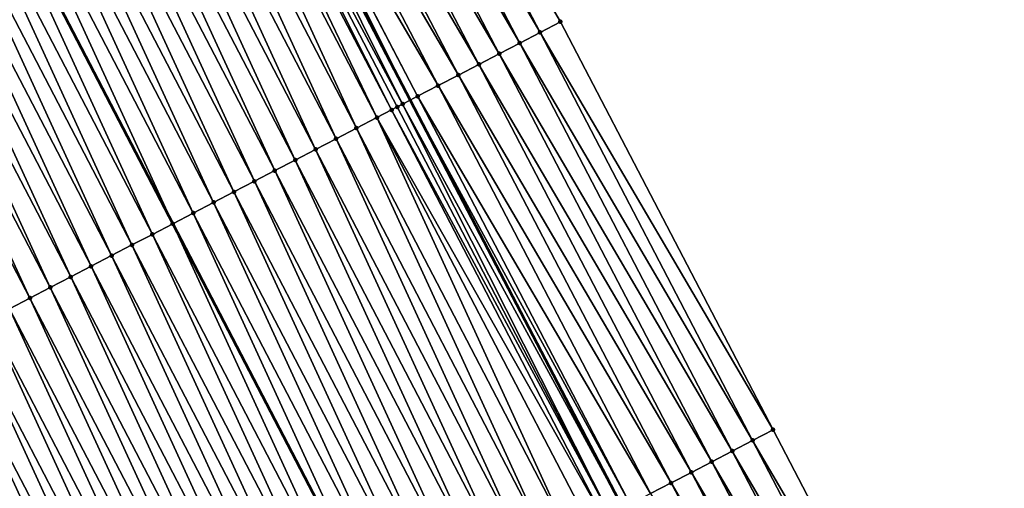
# Model space of a CAD drawing. Header units: feet. Extents: x 2007189 to 2022806, y 818621 to 837694.
# Tile 155 of 256: x 2012386 to 2012429, y 824920 to 824941. Entities that reach past the tile are written whole.
import ezdxf

# ---------------------------------------------------------------- set-up
doc = ezdxf.new("R2010")
doc.units = ezdxf.units.FT
doc.header["$MEASUREMENT"] = 0
for name, color, linetype, lineweight in [('EP_Travel Lane', 172, 'Continuous', 53), ('Road Shots', 141, 'Continuous', 100), ('Road X-Section', 40, 'Continuous', 13), ('STRIPING', 60, 'Continuous', 53)]:
    doc.layers.add(name, color=color, linetype=linetype, lineweight=lineweight)
doc.layers.add('I-77-MM17-21_SB-Surface-Border', color=7, linetype='Continuous')
doc.layers.add('I-77-MM17-21_SB-Surface-TIN', color=7, linetype='Continuous')

msp = doc.modelspace()

# ---------------------------------------------------------------- linework, layer by layer
at = {"layer": 'EP_Travel Lane'}
msp.add_polyline3d([(2012375.431413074, 824990.4303542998, 321.7122245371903), (2012384.669787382, 824972.6934292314, 321.4774082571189), (2012393.908366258, 824954.9561114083, 321.2754336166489), (2012403.146667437, 824937.2193267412, 321.0288704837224), (2012412.384729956, 824919.4830002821, 320.7439888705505), (2012421.622775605, 824901.7467062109, 320.4563986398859), (2012430.860750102, 824884.0105487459, 320.1573852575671), (2012440.104059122, 824866.2892227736, 319.8585158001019), (2012449.356136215, 824848.560324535, 319.5665076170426), (2012458.608219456, 824830.831414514, 319.2754285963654), (2012467.860452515, 824813.1022174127, 319.0069628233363), (2012477.112585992, 824795.3732111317, 318.7234668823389), (2012486.364518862, 824777.6445892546, 318.4096907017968)], dxfattribs=at)
at = {"layer": 'I-77-MM17-21_SB-Surface-Border', "color": 3, "linetype": 'Continuous', "lineweight": -3}
msp.add_polyline3d([(2012381.075194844, 824993.373463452, 321.4810290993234), (2012390.313555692, 824975.6365647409, 321.2440197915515), (2012399.552234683, 824957.8990552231, 321.0580856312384), (2012409.677159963, 824940.624762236, 320.7662199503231), (2012418.915205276, 824922.8884693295, 320.4785415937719), (2012428.153290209, 824905.152100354, 320.1972248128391), (2012437.391227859, 824887.4160141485, 319.8922618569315), (2012445.745455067, 824869.2369584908, 319.6298514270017), (2012454.99753045, 824851.5080635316, 319.3375849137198), (2012464.249688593, 824833.7790099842, 319.0578129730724), (2012473.501897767, 824816.0498586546, 318.7857410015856), (2012480.98151285, 824797.3944723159, 318.5868326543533), (2012490.233406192, 824779.6659261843, 318.2670904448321)], dxfattribs=at)
at = {"layer": 'I-77-MM17-21_SB-Surface-TIN', "color": 128, "linetype": 'Continuous', "lineweight": -3}
for points in [[(2012408.790493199, 824940.1623529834, 320.8046378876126), (2012399.552234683, 824957.8990552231, 321.0580856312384), (2012398.665589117, 824957.4366052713, 321.099907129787)], [(2012408.790493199, 824940.1623529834, 320.8046378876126), (2012409.677159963, 824940.624762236, 320.7662199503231), (2012399.552234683, 824957.8990552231, 321.0580856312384)], [(2012407.903860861, 824939.6998776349, 320.8485833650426), (2012398.665589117, 824957.4366052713, 321.099907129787), (2012397.77893156, 824956.9741783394, 321.1398034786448)], [(2012407.903860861, 824939.6998776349, 320.8485833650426), (2012408.790493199, 824940.1623529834, 320.8046378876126), (2012398.665589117, 824957.4366052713, 321.099907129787)], [(2012407.017192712, 824939.23747104, 320.8867790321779), (2012397.77893156, 824956.9741783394, 321.1398034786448), (2012396.892279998, 824956.5117398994, 321.1806622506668)], [(2012407.017192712, 824939.23747104, 320.8867790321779), (2012407.903860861, 824939.6998776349, 320.8485833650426), (2012397.77893156, 824956.9741783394, 321.1398034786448)], [(2012406.130537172, 824938.775040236, 320.9269993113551), (2012396.892279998, 824956.5117398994, 321.1806622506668), (2012396.005626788, 824956.049304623, 321.2212564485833)], [(2012406.130537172, 824938.775040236, 320.9269993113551), (2012407.017192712, 824939.23747104, 320.8867790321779), (2012396.892279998, 824956.5117398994, 321.1806622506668)], [(2012405.243836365, 824938.3126963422, 320.9599513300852), (2012396.005626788, 824956.049304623, 321.2212564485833), (2012395.118838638, 824955.5871284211, 321.2401844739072)], [(2012405.243836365, 824938.3126963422, 320.9599513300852), (2012406.130537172, 824938.775040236, 320.9269993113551), (2012396.005626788, 824956.049304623, 321.2212564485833)], [(2012404.357101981, 824937.8504169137, 320.9875121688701), (2012395.118838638, 824955.5871284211, 321.2401844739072), (2012394.232165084, 824955.1247322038, 321.2775121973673)], [(2012404.357101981, 824937.8504169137, 320.9875121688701), (2012405.243836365, 824938.3126963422, 320.9599513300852), (2012395.118838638, 824955.5871284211, 321.2401844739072)], [(2012394.219034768, 824955.1178922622, 321.2775743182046), (2012393.908366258, 824954.9561114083, 321.2754336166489), (2012403.146667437, 824937.2193267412, 321.0288704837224)], [(2012403.470441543, 824937.3879955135, 321.026945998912), (2012394.232165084, 824955.1247322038, 321.2775121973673), (2012394.219034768, 824955.1178922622, 321.2775743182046)], [(2012403.470441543, 824937.3879955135, 321.026945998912), (2012394.219034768, 824955.1178922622, 321.2775743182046), (2012403.146667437, 824937.2193267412, 321.0288704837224)], [(2012403.470441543, 824937.3879955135, 321.026945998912), (2012404.357101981, 824937.8504169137, 320.9875121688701), (2012394.232165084, 824955.1247322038, 321.2775121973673)], [(2012402.333365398, 824936.7957140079, 321.0288646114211), (2012393.345221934, 824954.6628535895, 321.2715531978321), (2012393.067188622, 824954.5180709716, 321.269411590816)], [(2012402.812138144, 824937.0450550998, 321.0308588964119), (2012393.908366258, 824954.9561114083, 321.2754336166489), (2012393.345221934, 824954.6628535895, 321.2715531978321)], [(2012402.333365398, 824936.7957140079, 321.0288646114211), (2012402.583557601, 824936.9260032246, 321.0304936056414), (2012393.345221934, 824954.6628535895, 321.2715531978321)], [(2012402.583557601, 824936.9260032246, 321.0304936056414), (2012402.812138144, 824937.0450550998, 321.0308588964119), (2012393.345221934, 824954.6628535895, 321.2715531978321)], [(2012402.812138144, 824937.0450550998, 321.0308588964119), (2012403.146667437, 824937.2193267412, 321.0288704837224), (2012393.908366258, 824954.9561114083, 321.2754336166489)], [(2012400.80953048, 824936.0025163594, 320.9959654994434), (2012392.458234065, 824954.2010608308, 321.2584141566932), (2012391.571233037, 824953.739293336, 321.2431623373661)], [(2012401.696554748, 824936.4642392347, 321.0149487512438), (2012393.067188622, 824954.5180709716, 321.269411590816), (2012392.458234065, 824954.2010608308, 321.2584141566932)], [(2012400.80953048, 824936.0025163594, 320.9959654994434), (2012401.696554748, 824936.4642392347, 321.0149487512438), (2012392.458234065, 824954.2010608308, 321.2584141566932)], [(2012401.696554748, 824936.4642392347, 321.0149487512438), (2012402.333365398, 824936.7957140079, 321.0288646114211), (2012393.067188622, 824954.5180709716, 321.269411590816)], [(2012399.922494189, 824935.5408165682, 320.9750517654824), (2012391.571233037, 824953.739293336, 321.2431623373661), (2012390.684194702, 824953.2775974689, 321.2219203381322)], [(2012399.922494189, 824935.5408165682, 320.9750517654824), (2012400.80953048, 824936.0025163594, 320.9959654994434), (2012391.571233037, 824953.739293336, 321.2431623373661)], [(2012399.035486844, 824935.0790612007, 320.9587857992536), (2012390.684194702, 824953.2775974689, 321.2219203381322), (2012389.797207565, 824952.8158033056, 321.2088987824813)], [(2012399.035486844, 824935.0790612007, 320.9587857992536), (2012399.922494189, 824935.5408165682, 320.9750517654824), (2012390.684194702, 824953.2775974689, 321.2219203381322)], [(2012398.148478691, 824934.6173073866, 320.9423899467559), (2012389.797207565, 824952.8158033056, 321.2088987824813), (2012388.910203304, 824952.3540420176, 321.1931278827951)], [(2012398.148478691, 824934.6173073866, 320.9423899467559), (2012399.035486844, 824935.0790612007, 320.9587857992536), (2012389.797207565, 824952.8158033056, 321.2088987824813)], [(2012397.261476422, 824934.1555422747, 320.9269389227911), (2012388.910203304, 824952.3540420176, 321.1931278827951), (2012388.023211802, 824951.8922562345, 321.179405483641)], [(2012397.261476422, 824934.1555422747, 320.9269389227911), (2012398.148478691, 824934.6173073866, 320.9423899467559), (2012388.910203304, 824952.3540420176, 321.1931278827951)], [(2012396.374452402, 824933.6938189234, 320.9079954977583), (2012388.023211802, 824951.8922562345, 321.179405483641), (2012387.136187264, 824951.4305338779, 321.1603787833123)], [(2012396.374452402, 824933.6938189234, 320.9079954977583), (2012397.261476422, 824934.1555422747, 320.9269389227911), (2012388.023211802, 824951.8922562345, 321.179405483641)], [(2012395.487421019, 824933.2321097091, 320.8878697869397), (2012387.136187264, 824951.4305338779, 321.1603787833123), (2012386.249180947, 824950.9687765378, 321.1442777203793)], [(2012395.487421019, 824933.2321097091, 320.8878697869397), (2012396.374452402, 824933.6938189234, 320.9079954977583), (2012387.136187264, 824951.4305338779, 321.1603787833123)], [(2012394.600402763, 824932.7703752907, 320.8698518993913), (2012386.249180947, 824950.9687765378, 321.1442777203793), (2012385.362169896, 824950.5070282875, 321.1274164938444)], [(2012394.600402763, 824932.7703752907, 320.8698518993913), (2012395.487421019, 824933.2321097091, 320.8878697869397), (2012386.249180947, 824950.9687765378, 321.1442777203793)], [(2012393.713400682, 824932.308609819, 320.8544309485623), (2012385.362169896, 824950.5070282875, 321.1274164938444), (2012384.475172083, 824950.0452546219, 321.1126807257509)], [(2012393.713400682, 824932.308609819, 320.8544309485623), (2012394.600402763, 824932.7703752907, 320.8698518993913), (2012385.362169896, 824950.5070282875, 321.1274164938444)], [(2012384.475172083, 824950.0452546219, 321.1126807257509), (2012383.58814963, 824949.5835255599, 321.0941666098), (2012392.826371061, 824931.8468945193, 320.8347659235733)], [(2012393.713400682, 824932.308609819, 320.8544309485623), (2012384.475172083, 824950.0452546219, 321.1126807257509), (2012392.826371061, 824931.8468945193, 320.8347659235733)], [(2012391.939382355, 824931.3851060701, 320.8213148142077), (2012383.58814963, 824949.5835255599, 321.0941666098), (2012382.701151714, 824949.1217547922, 321.0792366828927)], [(2012391.939382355, 824931.3851060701, 320.8213148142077), (2012392.826371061, 824931.8468945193, 320.8347659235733), (2012383.58814963, 824949.5835255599, 321.0941666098)], [(2012391.052341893, 824930.9234142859, 320.7997314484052), (2012382.701151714, 824949.1217547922, 321.0792366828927), (2012381.814109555, 824948.6600662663, 321.0573807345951)], [(2012391.052341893, 824930.9234142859, 320.7997314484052), (2012391.939382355, 824931.3851060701, 320.8213148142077), (2012382.701151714, 824949.1217547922, 321.0792366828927)], [(2012390.165299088, 824930.461727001, 320.7777718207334), (2012381.814109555, 824948.6600662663, 321.0573807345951), (2012380.927061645, 824948.1983887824, 321.0346013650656)], [(2012390.165299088, 824930.461727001, 320.7777718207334), (2012391.052341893, 824930.9234142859, 320.7997314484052), (2012381.814109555, 824948.6600662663, 321.0573807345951)], [(2012389.278272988, 824930.0000076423, 320.7584944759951), (2012380.927061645, 824948.1983887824, 321.0346013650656), (2012380.0400421, 824947.7366568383, 321.0163764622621)], [(2012389.278272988, 824930.0000076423, 320.7584944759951), (2012390.165299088, 824930.461727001, 320.7777718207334), (2012380.927061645, 824948.1983887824, 321.0346013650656)], [(2012388.391274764, 824929.5382347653, 320.7436928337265), (2012380.0400421, 824947.7366568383, 321.0163764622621), (2012379.153045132, 824947.2748815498, 321.0017764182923)], [(2012388.391274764, 824929.5382347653, 320.7436928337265), (2012389.278272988, 824930.0000076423, 320.7584944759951), (2012380.0400421, 824947.7366568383, 321.0163764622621)], [(2012387.504286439, 824929.0764428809, 320.7304807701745), (2012379.153045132, 824947.2748815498, 321.0017764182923), (2012378.266074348, 824946.8130559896, 320.991380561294)], [(2012387.504286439, 824929.0764428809, 320.7304807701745), (2012388.391274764, 824929.5382347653, 320.7436928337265), (2012379.153045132, 824947.2748815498, 321.0017764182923)], [(2012386.61727326, 824928.6146987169, 320.7132778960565), (2012378.266074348, 824946.8130559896, 320.991380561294), (2012377.379075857, 824946.3512836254, 320.9765359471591)], [(2012386.61727326, 824928.6146987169, 320.7132778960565), (2012387.504286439, 824929.0764428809, 320.7304807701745), (2012378.266074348, 824946.8130559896, 320.991380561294)], [(2012385.73025696, 824928.152960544, 320.6955739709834), (2012386.61727326, 824928.6146987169, 320.7132778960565), (2012377.379075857, 824946.3512836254, 320.9765359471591)], [(2012418.915205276, 824922.8884693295, 320.4785415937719), (2012409.677159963, 824940.624762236, 320.7662199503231), (2012408.790493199, 824940.1623529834, 320.8046378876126)], [(2012418.028546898, 824922.426043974, 320.5183062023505), (2012408.790493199, 824940.1623529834, 320.8046378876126), (2012407.903860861, 824939.6998776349, 320.8485833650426)], [(2012418.028546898, 824922.426043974, 320.5183062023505), (2012418.915205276, 824922.8884693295, 320.4785415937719), (2012408.790493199, 824940.1623529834, 320.8046378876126)], [(2012417.141913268, 824921.9635711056, 320.5620442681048), (2012407.903860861, 824939.6998776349, 320.8485833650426), (2012407.017192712, 824939.23747104, 320.8867790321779)], [(2012417.141913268, 824921.9635711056, 320.5620442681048), (2012418.028546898, 824922.426043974, 320.5183062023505), (2012407.903860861, 824939.6998776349, 320.8485833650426)], [(2012416.255259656, 824921.5011366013, 320.6025739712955), (2012407.017192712, 824939.23747104, 320.8867790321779), (2012406.130537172, 824938.775040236, 320.9269993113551)], [(2012416.255259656, 824921.5011366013, 320.6025739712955), (2012417.141913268, 824921.9635711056, 320.5620442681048), (2012407.017192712, 824939.23747104, 320.8867790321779)], [(2012415.368583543, 824921.038745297, 320.6394908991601), (2012406.130537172, 824938.775040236, 320.9269993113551), (2012405.243836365, 824938.3126963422, 320.9599513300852)], [(2012415.368583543, 824921.038745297, 320.6394908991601), (2012416.255259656, 824921.5011366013, 320.6025739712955), (2012406.130537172, 824938.775040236, 320.9269993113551)], [(2012414.48190014, 824920.576367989, 320.6752373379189), (2012405.243836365, 824938.3126963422, 320.9599513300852), (2012404.357101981, 824937.8504169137, 320.9875121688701)], [(2012414.48190014, 824920.576367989, 320.6752373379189), (2012415.368583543, 824921.038745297, 320.6394908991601), (2012405.243836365, 824938.3126963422, 320.9599513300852)], [(2012413.595169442, 824920.114081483, 320.7033900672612), (2012404.357101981, 824937.8504169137, 320.9875121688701), (2012403.470441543, 824937.3879955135, 321.026945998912)], [(2012413.595169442, 824920.114081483, 320.7033900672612), (2012414.48190014, 824920.576367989, 320.6752373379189), (2012404.357101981, 824937.8504169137, 320.9875121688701)], [(2012402.812138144, 824937.0450550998, 321.0308588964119), (2012412.384729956, 824919.4830002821, 320.7439888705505), (2012403.146667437, 824937.2193267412, 321.0288704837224)], [(2012412.708523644, 824919.6516319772, 320.7451743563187), (2012403.470441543, 824937.3879955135, 321.026945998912), (2012403.146667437, 824937.2193267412, 321.0288704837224)], [(2012412.708523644, 824919.6516319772, 320.7451743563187), (2012403.146667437, 824937.2193267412, 321.0288704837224), (2012412.384729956, 824919.4830002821, 320.7439888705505)], [(2012412.708523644, 824919.6516319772, 320.7451743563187), (2012412.710994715, 824919.6529189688, 320.7451795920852), (2012403.470441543, 824937.3879955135, 321.026945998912)], [(2012413.595169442, 824920.114081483, 320.7033900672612), (2012403.470441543, 824937.3879955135, 321.026945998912), (2012412.710994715, 824919.6529189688, 320.7451795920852)], [(2012411.540241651, 824919.0432163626, 320.7392235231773), (2012402.333365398, 824936.7957140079, 321.0288646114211), (2012401.696554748, 824936.4642392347, 321.0149487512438)], [(2012411.821597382, 824919.189720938, 320.7419271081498), (2012402.583557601, 824936.9260032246, 321.0304936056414), (2012402.333365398, 824936.7957140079, 321.0288646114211)], [(2012411.540241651, 824919.0432163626, 320.7392235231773), (2012411.821597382, 824919.189720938, 320.7419271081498), (2012402.333365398, 824936.7957140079, 321.0288646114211)], [(2012411.821597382, 824919.189720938, 320.7419271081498), (2012402.812138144, 824937.0450550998, 321.0308588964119), (2012402.583557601, 824936.9260032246, 321.0304936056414)], [(2012411.821597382, 824919.189720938, 320.7419271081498), (2012412.384729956, 824919.4830002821, 320.7439888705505), (2012402.812138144, 824937.0450550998, 321.0308588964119)], [(2012410.047599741, 824918.266177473, 320.7121323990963), (2012401.696554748, 824936.4642392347, 321.0149487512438), (2012400.80953048, 824936.0025163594, 320.9959654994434)], [(2012410.047599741, 824918.266177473, 320.7121323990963), (2012410.934612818, 824918.7279218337, 320.7293188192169), (2012401.696554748, 824936.4642392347, 321.0149487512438)], [(2012410.934612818, 824918.7279218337, 320.7293188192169), (2012411.540241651, 824919.0432163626, 320.7392235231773), (2012401.696554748, 824936.4642392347, 321.0149487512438)], [(2012409.160577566, 824917.8044505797, 320.693485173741), (2012400.80953048, 824936.0025163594, 320.9959654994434), (2012399.922494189, 824935.5408165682, 320.9750517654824)], [(2012410.047599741, 824918.266177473, 320.7121323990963), (2012400.80953048, 824936.0025163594, 320.9959654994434), (2012409.160577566, 824917.8044505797, 320.693485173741)], [(2012408.27356712, 824917.3427011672, 320.6767212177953), (2012399.922494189, 824935.5408165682, 320.9750517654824), (2012399.035486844, 824935.0790612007, 320.9587857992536)], [(2012408.27356712, 824917.3427011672, 320.6767212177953), (2012409.160577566, 824917.8044505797, 320.693485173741), (2012399.922494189, 824935.5408165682, 320.9750517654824)], [(2012407.386571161, 824916.8809239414, 320.6622832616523), (2012399.035486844, 824935.0790612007, 320.9587857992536), (2012398.148478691, 824934.6173073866, 320.9423899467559)], [(2012407.386571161, 824916.8809239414, 320.6622832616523), (2012408.27356712, 824917.3427011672, 320.6767212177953), (2012399.035486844, 824935.0790612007, 320.9587857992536)], [(2012406.499582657, 824916.4191324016, 320.649042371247), (2012398.148478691, 824934.6173073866, 320.9423899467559), (2012397.261476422, 824934.1555422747, 320.9269389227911)], [(2012406.499582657, 824916.4191324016, 320.649042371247), (2012407.386571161, 824916.8809239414, 320.6622832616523), (2012398.148478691, 824934.6173073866, 320.9423899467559)], [(2012405.612573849, 824915.9573798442, 320.6325414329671), (2012397.261476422, 824934.1555422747, 320.9269389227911), (2012396.374452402, 824933.6938189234, 320.9079954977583)], [(2012405.612573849, 824915.9573798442, 320.6325414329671), (2012406.499582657, 824916.4191324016, 320.649042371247), (2012397.261476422, 824934.1555422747, 320.9269389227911)], [(2012404.725549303, 824915.4956575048, 320.613513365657), (2012396.374452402, 824933.6938189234, 320.9079954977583), (2012395.487421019, 824933.2321097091, 320.8878697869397)], [(2012404.725549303, 824915.4956575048, 320.613513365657), (2012405.612573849, 824915.9573798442, 320.6325414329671), (2012396.374452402, 824933.6938189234, 320.9079954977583)], [(2012403.838544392, 824915.033897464, 320.5976382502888), (2012395.487421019, 824933.2321097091, 320.8878697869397), (2012394.600402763, 824932.7703752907, 320.8698518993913)], [(2012403.838544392, 824915.033897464, 320.5976382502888), (2012404.725549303, 824915.4956575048, 320.613513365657), (2012395.487421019, 824933.2321097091, 320.8878697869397)], [(2012402.951543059, 824914.5721305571, 320.5823373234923), (2012394.600402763, 824932.7703752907, 320.8698518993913), (2012393.713400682, 824932.308609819, 320.8544309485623)], [(2012402.951543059, 824914.5721305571, 320.5823373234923), (2012403.838544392, 824915.033897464, 320.5976382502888), (2012394.600402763, 824932.7703752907, 320.8698518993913)], [(2012393.713400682, 824932.308609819, 320.8544309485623), (2012392.826371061, 824931.8468945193, 320.8347659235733), (2012402.06452186, 824914.1103990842, 320.5640248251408)], [(2012402.951543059, 824914.5721305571, 320.5823373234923), (2012393.713400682, 824932.308609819, 320.8544309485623), (2012402.06452186, 824914.1103990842, 320.5640248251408)], [(2012401.17750139, 824913.6486716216, 320.5454734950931), (2012392.826371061, 824931.8468945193, 320.8347659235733), (2012391.939382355, 824931.3851060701, 320.8213148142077)], [(2012401.17750139, 824913.6486716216, 320.5454734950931), (2012402.06452186, 824914.1103990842, 320.5640248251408), (2012392.826371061, 824931.8468945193, 320.8347659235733)], [(2012400.290449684, 824913.1870014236, 320.5220848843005), (2012391.939382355, 824931.3851060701, 320.8213148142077), (2012391.052341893, 824930.9234142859, 320.7997314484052)], [(2012400.290449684, 824913.1870014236, 320.5220848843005), (2012401.17750139, 824913.6486716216, 320.5454734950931), (2012391.939382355, 824931.3851060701, 320.8213148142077)], [(2012399.403412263, 824912.7253038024, 320.5009896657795), (2012391.052341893, 824930.9234142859, 320.7997314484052), (2012390.165299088, 824930.461727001, 320.7777718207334)], [(2012399.403412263, 824912.7253038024, 320.5009896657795), (2012400.290449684, 824913.1870014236, 320.5220848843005), (2012391.052341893, 824930.9234142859, 320.7997314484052)], [(2012398.516398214, 824912.2635613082, 320.4836471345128), (2012390.165299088, 824930.461727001, 320.7777718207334), (2012389.278272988, 824930.0000076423, 320.7584944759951)], [(2012398.516398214, 824912.2635613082, 320.4836471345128), (2012399.403412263, 824912.7253038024, 320.5009896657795), (2012390.165299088, 824930.461727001, 320.7777718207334)], [(2012397.62939925, 824911.8017898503, 320.4687268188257), (2012389.278272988, 824930.0000076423, 320.7584944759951), (2012388.391274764, 824929.5382347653, 320.7436928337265)], [(2012397.62939925, 824911.8017898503, 320.4687268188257), (2012398.516398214, 824912.2635613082, 320.4836471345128), (2012389.278272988, 824930.0000076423, 320.7584944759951)], [(2012396.742425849, 824911.3399693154, 320.4579107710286), (2012388.391274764, 824929.5382347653, 320.7436928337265), (2012387.504286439, 824929.0764428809, 320.7304807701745)], [(2012396.742425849, 824911.3399693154, 320.4579107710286), (2012397.62939925, 824911.8017898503, 320.4687268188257), (2012388.391274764, 824929.5382347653, 320.7436928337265)], [(2012395.855423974, 824910.878203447, 320.4425230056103), (2012387.504286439, 824929.0764428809, 320.7304807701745), (2012386.61727326, 824928.6146987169, 320.7132778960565)], [(2012395.855423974, 824910.878203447, 320.4425230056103), (2012396.742425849, 824911.3399693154, 320.4579107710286), (2012387.504286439, 824929.0764428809, 320.7304807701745)], [(2012394.96841404, 824910.4164530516, 320.4258412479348), (2012386.61727326, 824928.6146987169, 320.7132778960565), (2012385.73025696, 824928.152960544, 320.6955739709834)], [(2012394.96841404, 824910.4164530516, 320.4258412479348), (2012395.855423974, 824910.878203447, 320.4425230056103), (2012386.61727326, 824928.6146987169, 320.7132778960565)], [(2012394.081399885, 824909.9547107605, 320.4084817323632), (2012385.73025696, 824928.152960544, 320.6955739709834), (2012384.843252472, 824927.691199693, 320.6797666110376)], [(2012394.081399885, 824909.9547107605, 320.4084817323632), (2012394.96841404, 824910.4164530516, 320.4258412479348), (2012385.73025696, 824928.152960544, 320.6955739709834)], [(2012393.194425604, 824909.4928919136, 320.397524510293), (2012384.843252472, 824927.691199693, 320.6797666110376), (2012383.956291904, 824927.2293545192, 320.6710111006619)], [(2012393.194425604, 824909.4928919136, 320.397524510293), (2012394.081399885, 824909.9547107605, 320.4084817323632), (2012384.843252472, 824927.691199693, 320.6797666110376)], [(2012392.30743441, 824909.0311055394, 320.3838516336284), (2012383.956291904, 824927.2293545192, 320.6710111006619), (2012383.069299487, 824926.7675704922, 320.6571419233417)], [(2012392.30743441, 824909.0311055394, 320.3838516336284), (2012393.194425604, 824909.4928919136, 320.397524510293), (2012383.956291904, 824927.2293545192, 320.6710111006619)], [(2012383.069299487, 824926.7675704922, 320.6571419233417), (2012382.196327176, 824926.3131793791, 320.6373216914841), (2012391.434446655, 824908.5767446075, 320.3615168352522)], [(2012392.30743441, 824909.0311055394, 320.3838516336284), (2012383.069299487, 824926.7675704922, 320.6571419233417), (2012391.434446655, 824908.5767446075, 320.3615168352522)], [(2012390.533484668, 824908.107470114, 320.3617475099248), (2012382.182268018, 824926.305861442, 320.637002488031), (2012381.295308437, 824925.8440143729, 320.6284054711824)], [(2012391.420387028, 824908.5694270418, 320.361157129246), (2012382.196327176, 824926.3131793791, 320.6373216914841), (2012382.182268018, 824926.305861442, 320.637002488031)], [(2012390.533484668, 824908.107470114, 320.3617475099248), (2012391.420387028, 824908.5694270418, 320.361157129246), (2012382.182268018, 824926.305861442, 320.637002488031)], [(2012391.420387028, 824908.5694270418, 320.361157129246), (2012391.434446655, 824908.5767446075, 320.3615168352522), (2012382.196327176, 824926.3131793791, 320.6373216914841)], [(2012389.646398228, 824907.6458666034, 320.332781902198), (2012381.295308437, 824925.8440143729, 320.6284054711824), (2012380.408251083, 824925.382355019, 320.604109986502)], [(2012389.646398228, 824907.6458666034, 320.332781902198), (2012390.533484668, 824908.107470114, 320.3617475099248), (2012381.295308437, 824925.8440143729, 320.6284054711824)], [(2012388.759357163, 824907.1841759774, 320.311101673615), (2012380.408251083, 824925.382355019, 320.604109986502), (2012379.521221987, 824924.9206414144, 320.5843514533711)], [(2012388.759357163, 824907.1841759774, 320.311101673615), (2012389.646398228, 824907.6458666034, 320.332781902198), (2012380.408251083, 824925.382355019, 320.604109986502)], [(2012387.872382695, 824906.7223574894, 320.3001144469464), (2012379.521221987, 824924.9206414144, 320.5843514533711), (2012378.634208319, 824924.4588981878, 320.5670701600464)], [(2012387.872382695, 824906.7223574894, 320.3001144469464), (2012388.759357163, 824907.1841759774, 320.311101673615), (2012379.521221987, 824924.9206414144, 320.5843514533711)], [(2012386.985413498, 824906.260528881, 320.2899735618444), (2012378.634208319, 824924.4588981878, 320.5670701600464), (2012377.747220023, 824923.9971062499, 320.5538625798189)], [(2012386.985413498, 824906.260528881, 320.2899735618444), (2012387.872382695, 824906.7223574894, 320.3001144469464), (2012378.634208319, 824924.4588981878, 320.5670701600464)], [(2012386.098441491, 824905.7987056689, 320.2793814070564), (2012386.985413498, 824906.260528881, 320.2899735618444), (2012377.747220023, 824923.9971062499, 320.5538625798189)], [(2012428.153290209, 824905.152100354, 320.1972248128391), (2012418.915205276, 824922.8884693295, 320.4785415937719), (2012418.028546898, 824922.426043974, 320.5183062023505)], [(2012427.266647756, 824904.6896444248, 320.2395462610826), (2012418.028546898, 824922.426043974, 320.5183062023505), (2012417.141913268, 824921.9635711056, 320.5620442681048)], [(2012428.153290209, 824905.152100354, 320.1972248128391), (2012418.028546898, 824922.426043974, 320.5183062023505), (2012427.266647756, 824904.6896444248, 320.2395462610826)], [(2012426.38002363, 824904.2271533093, 320.2848103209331), (2012417.141913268, 824921.9635711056, 320.5620442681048), (2012416.255259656, 824921.5011366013, 320.6025739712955)], [(2012426.38002363, 824904.2271533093, 320.2848103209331), (2012427.266647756, 824904.6896444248, 320.2395462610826), (2012417.141913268, 824921.9635711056, 320.5620442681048)], [(2012425.493379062, 824903.7647014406, 320.3267922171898), (2012416.255259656, 824921.5011366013, 320.6025739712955), (2012415.368583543, 824921.038745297, 320.6394908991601)], [(2012425.493379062, 824903.7647014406, 320.3267922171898), (2012426.38002363, 824904.2271533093, 320.2848103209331), (2012416.255259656, 824921.5011366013, 320.6025739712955)], [(2012424.606725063, 824903.3022676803, 320.3672597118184), (2012415.368583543, 824921.038745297, 320.6394908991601), (2012414.48190014, 824920.576367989, 320.6752373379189)], [(2012424.606725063, 824903.3022676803, 320.3672597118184), (2012425.493379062, 824903.7647014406, 320.3267922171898), (2012415.368583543, 824921.038745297, 320.6394908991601)], [(2012423.719993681, 824902.8399824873, 320.3953026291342), (2012414.48190014, 824920.576367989, 320.6752373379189), (2012413.595169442, 824920.114081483, 320.7033900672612)], [(2012423.719993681, 824902.8399824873, 320.3953026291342), (2012424.606725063, 824903.3022676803, 320.3672597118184), (2012414.48190014, 824920.576367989, 320.6752373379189)]]:
    msp.add_3dface(points, dxfattribs=at)
at = {"layer": 'Road Shots', "lineweight": 100}
for p in [(2012409.677159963, 824940.624762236, 320.7662199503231), (2012408.790493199, 824940.1623529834, 320.8046378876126), (2012407.903860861, 824939.6998776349, 320.8485833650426), (2012407.017192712, 824939.23747104, 320.8867790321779), (2012406.130537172, 824938.775040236, 320.9269993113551), (2012405.243836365, 824938.3126963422, 320.9599513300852), (2012404.357101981, 824937.8504169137, 320.9875121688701), (2012403.470441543, 824937.3879955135, 321.026945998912), (2012402.333365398, 824936.7957140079, 321.0288646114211), (2012402.583557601, 824936.9260032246, 321.0304936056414), (2012402.812138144, 824937.0450550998, 321.0308588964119), (2012401.696554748, 824936.4642392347, 321.0149487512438), (2012400.80953048, 824936.0025163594, 320.9959654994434), (2012399.922494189, 824935.5408165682, 320.9750517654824), (2012399.035486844, 824935.0790612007, 320.9587857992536), (2012398.148478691, 824934.6173073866, 320.9423899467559), (2012397.261476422, 824934.1555422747, 320.9269389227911), (2012396.374452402, 824933.6938189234, 320.9079954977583), (2012395.487421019, 824933.2321097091, 320.8878697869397), (2012394.600402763, 824932.7703752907, 320.8698518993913), (2012393.713400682, 824932.308609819, 320.8544309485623), (2012392.826372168, 824931.8468950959, 320.8347659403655), (2012391.939382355, 824931.3851060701, 320.8213148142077), (2012391.052341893, 824930.9234142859, 320.7997314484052), (2012390.165299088, 824930.461727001, 320.7777718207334), (2012389.278272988, 824930.0000076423, 320.7584944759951), (2012388.391274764, 824929.5382347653, 320.7436928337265), (2012387.504286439, 824929.0764428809, 320.7304807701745), (2012386.61727326, 824928.6146987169, 320.7132778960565), (2012418.915205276, 824922.8884693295, 320.4785415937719), (2012418.028546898, 824922.426043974, 320.5183062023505), (2012417.141913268, 824921.9635711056, 320.5620442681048), (2012416.255259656, 824921.5011366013, 320.6025739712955), (2012415.368583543, 824921.038745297, 320.6394908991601), (2012414.48190014, 824920.576367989, 320.6752373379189)]:
    msp.add_point(p, dxfattribs=at)
at = {"layer": 'Road X-Section', "extrusion": (-0.4619078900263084, 0.8868254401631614, 0.01348109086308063), "elevation": -197945.2509036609, "flags": 128}
msp.add_lwpolyline([(-2165898.505143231, 2989.847698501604), (-2165897.505143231, 2989.889523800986), (-2165896.505143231, 2989.929423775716), (-2165895.505143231, 2989.970286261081), (-2165894.505143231, 2990.010884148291), (-2165893.505143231, 2990.029813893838), (-2165892.505143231, 2990.067145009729), (-2165892.490338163, 2990.067207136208), (-2165891.505143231, 2990.061185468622), (-2165891.191671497, 2990.059043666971), (-2165890.505143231, 2990.048045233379), (-2165889.505143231, 2990.032792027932), (-2165888.505143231, 2990.011548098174), (-2165887.505143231, 2989.998525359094), (-2165886.505143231, 2989.982753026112), (-2165885.505143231, 2989.969029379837), (-2165884.505143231, 2989.950000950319), (-2165883.505143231, 2989.933898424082), (-2165882.505143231, 2989.917035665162), (-2165881.50514323, 2989.902298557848), (-2165880.505143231, 2989.883782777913), (-2165879.505143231, 2989.868851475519), (-2165878.505143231, 2989.846993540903), (-2165877.505143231, 2989.824212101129), (-2165876.505143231, 2989.805985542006), (-2165875.505143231, 2989.791384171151), (-2165874.50514323, 2989.780987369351), (-2165873.505143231, 2989.766141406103), (-2165872.505143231, 2989.747595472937), (-2165871.50514323, 2989.735381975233), (-2165870.505143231, 2989.727642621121), (-2165869.505143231, 2989.719007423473), (-2165868.505143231, 2989.706207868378), (-2165867.505143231, 2989.685400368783), (-2165866.505143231, 2989.660223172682), (-2165865.505143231, 2989.646046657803), (-2165864.505143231, 2989.631158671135), (-2165863.505143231, 2989.616744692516), (-2165862.505143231, 2989.602333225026), (-2165861.505143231, 2989.589234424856), (-2165860.505143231, 2989.575074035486), (-2165859.505143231, 2989.560379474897), (-2165858.50514323, 2989.548037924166), (-2165857.505143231, 2989.534543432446), (-2165856.505143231, 2989.516128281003), (-2165856.473385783, 2989.515183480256), (-2165855.505143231, 2989.477571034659), (-2165854.505143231, 2989.454495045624), (-2165853.505143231, 2989.413919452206), (-2165852.505143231, 2989.390656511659), (-2165851.505143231, 2989.373056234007)], dxfattribs=at)
at = {"layer": 'Road X-Section', "extrusion": (-0.461907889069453, 0.8868254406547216, 0.01348109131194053), "elevation": -197965.248572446, "flags": 128}
msp.add_lwpolyline([(-2165899.505356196, 2989.825510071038), (-2165898.505356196, 2989.863931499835), (-2165897.505356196, 2989.90788097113), (-2165896.505356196, 2989.946080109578), (-2165895.505356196, 2989.986304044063), (-2165894.505356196, 2990.01925905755), (-2165893.505356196, 2990.046822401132), (-2165892.505356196, 2990.086259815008), (-2165891.763081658, 2990.090173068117), (-2165891.505356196, 2990.089807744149), (-2165891.223272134, 2990.088178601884), (-2165890.505356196, 2990.074261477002), (-2165889.505356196, 2990.05527649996), (-2165888.505356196, 2990.034360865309), (-2165887.505356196, 2990.018093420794), (-2165886.505356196, 2990.001696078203), (-2165885.505356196, 2989.986243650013), (-2165884.505356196, 2989.967298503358), (-2165883.505356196, 2989.947170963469), (-2165882.505356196, 2989.929151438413), (-2165881.505356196, 2989.91372908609), (-2165880.505356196, 2989.894062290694), (-2165879.505356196, 2989.880609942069), (-2165878.505356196, 2989.859024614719), (-2165877.505356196, 2989.837062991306), (-2165876.505356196, 2989.817783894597), (-2165875.505356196, 2989.802980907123), (-2165874.505356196, 2989.789767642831), (-2165873.505356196, 2989.772563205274), (-2165872.505356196, 2989.754857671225), (-2165871.505356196, 2989.739048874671), (-2165870.505356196, 2989.730292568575), (-2165869.505356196, 2989.71642213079), (-2165868.505356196, 2989.696280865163), (-2165867.505356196, 2989.687683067), (-2165866.505356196, 2989.66338537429), (-2165865.505356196, 2989.643625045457), (-2165864.505356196, 2989.626342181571), (-2165863.505356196, 2989.613133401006), (-2165862.505356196, 2989.602495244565), (-2165861.505356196, 2989.590295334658), (-2165860.505356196, 2989.58121994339), (-2165859.505356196, 2989.565683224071), (-2165858.505356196, 2989.545810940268), (-2165857.505356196, 2989.53499595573), (-2165856.559557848, 2989.522376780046), (-2165856.505356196, 2989.520851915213), (-2165855.505356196, 2989.484926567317), (-2165854.505356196, 2989.454259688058), (-2165853.505356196, 2989.415682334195), (-2165852.505356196, 2989.390049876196), (-2165851.505356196, 2989.36843054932)], dxfattribs=at)
at = {"layer": 'Road X-Section', "extrusion": (-0.4619078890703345, 0.8868254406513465, 0.0134810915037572), "elevation": -197985.2485769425, "flags": 128}
msp.add_lwpolyline([(-2165899.50535572, 2989.807489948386), (-2165898.505355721, 2989.847258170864), (-2165897.50535572, 2989.891000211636), (-2165896.505355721, 2989.931533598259), (-2165895.50535572, 2989.96845388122), (-2165894.505355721, 2990.004203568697), (-2165893.50535572, 2990.032358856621), (-2165892.508141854, 2990.074152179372), (-2165892.505355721, 2990.074146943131), (-2165891.505355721, 2990.070899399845), (-2165891.188141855, 2990.068195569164), (-2165890.505355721, 2990.058289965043), (-2165889.50535572, 2990.04110198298), (-2165888.505355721, 2990.022453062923), (-2165887.505355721, 2990.00568758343), (-2165886.50535572, 2989.991248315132), (-2165885.50535572, 2989.978006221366), (-2165884.50535572, 2989.961503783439), (-2165883.505355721, 2989.942473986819), (-2165882.505355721, 2989.926597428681), (-2165881.50535572, 2989.911295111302), (-2165880.505355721, 2989.892980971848), (-2165879.50535572, 2989.874427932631), (-2165878.50535572, 2989.85103719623), (-2165877.50535572, 2989.829940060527), (-2165876.505355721, 2989.812595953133), (-2165875.50535572, 2989.797674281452), (-2165874.50535572, 2989.786857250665), (-2165873.50535572, 2989.771468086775), (-2165872.505355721, 2989.754784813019), (-2165871.50535572, 2989.737423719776), (-2165870.505355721, 2989.72646550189), (-2165869.505355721, 2989.712791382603), (-2165868.50535572, 2989.690094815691), (-2165867.505355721, 2989.690685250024), (-2165866.505355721, 2989.661717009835), (-2165865.50535572, 2989.640034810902), (-2165864.505355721, 2989.629046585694), (-2165863.50535572, 2989.618904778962), (-2165862.50535572, 2989.608311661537), (-2165861.50535572, 2989.596528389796), (-2165860.505355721, 2989.585288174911), (-2165859.505355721, 2989.57188034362), (-2165858.50535572, 2989.553248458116), (-2165857.505355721, 2989.53516897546), (-2165856.50535572, 2989.515698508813), (-2165856.07490376, 2989.501875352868), (-2165855.50535572, 2989.488065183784), (-2165854.505355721, 2989.455682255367), (-2165853.505355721, 2989.416502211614), (-2165852.505355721, 2989.391823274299), (-2165851.50535572, 2989.37027644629)], dxfattribs=at)
at = {"layer": 'STRIPING'}
msp.add_polyline3d([(2012365.111524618, 824985.0571373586, 321.5837204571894), (2012374.349740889, 824967.3205162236, 321.3234921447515), (2012383.58814963, 824949.5835255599, 321.0941666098), (2012392.826371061, 824931.8468945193, 320.8347659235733), (2012402.06452186, 824914.1103990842, 320.5640248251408), (2012411.302549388, 824896.3741403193, 320.2734911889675), (2012420.540629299, 824878.637780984, 319.9913683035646), (2012429.788096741, 824860.9085276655, 319.6829122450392), (2012439.040197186, 824843.1795846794, 319.3944291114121), (2012448.292291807, 824825.4506528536, 319.1050669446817), (2012457.544425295, 824807.72164655, 318.8215715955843), (2012466.796577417, 824789.9926045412, 318.5408892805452)], dxfattribs=at)

doc.saveas('drawing.dxf')
